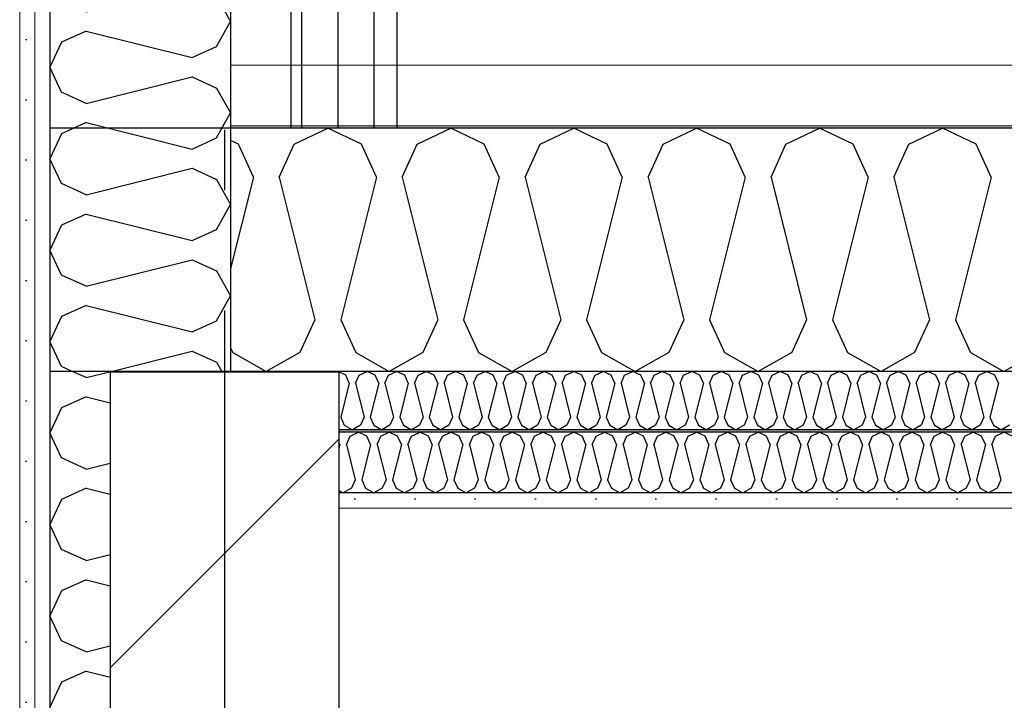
# Model space of a CAD drawing. Header units: millimetres. Extents: x -8544 to 51179, y -2070 to 39312.
# Tile 81 of 165: x 14847 to 15664, y 8277 to 8841. Entities that reach past the tile are written whole.
import ezdxf
from ezdxf.enums import TextEntityAlignment as Align

# ---------------------------------------------------------------- set-up
doc = ezdxf.new("R2010")
doc.units = ezdxf.units.MM
doc.header["$LTSCALE"] = 0.5
doc.header["$MEASUREMENT"] = 0
doc.linetypes.add('Akselinje', pattern=[1500, 1000, -200, 100, -200])
doc.linetypes.add('PLINE', pattern=[0])
for name, color, linetype in [('223- Bjelker', 7, 'Continuous'), ('223- Bjelker (Skravur)', 7, 'Continuous'), ('232- Ikke-bærende yttervegger', 7, 'Continuous'), ('232- Ikke-bærende yttervegger (Skravur)', 7, 'Continuous'), ('232- Ikke-bærende yttervegger (Skravur)(Nye konstruksjoner)', 7, 'Continuous'), ('232- Ikke-bærende yttervegger(Nye konstruksjoner)', 7, 'Continuous'), ('235- Utvendig kledning og overflate(Nye konstruksjoner)', 7, 'Continuous'), ('256- Faste himlinger og overflatebehandling (Skravur)(Nye konstruksjoner)', 7, 'Continuous'), ('256- Faste himlinger og overflatebehandling(Nye konstruksjoner)', 7, 'Continuous'), ('261- Primærkonstruksjon (tak)', 7, 'Continuous'), ('261- Primærkonstruksjon (tak) (Skravur)', 7, 'Continuous'), ('262- Taktekking (Skravur)(Nye konstruksjoner)', 7, 'Continuous'), ('82-- Modullinjer', 7, 'Continuous')]:
    doc.layers.add(name, color=color, linetype=linetype)
doc.layers.add('236- Innvendig kledning og overflate(Nye konstruksjoner)', color=7, linetype='Continuous', lineweight=0)
doc.layers.add('262- Taktekking(Nye konstruksjoner)', color=7, linetype='Continuous', lineweight=0)
doc.styles.add('GENERATED_STYLE_1', font='arial.ttf')
pattern_1 = [(270, (0, 0), (86.60254, 0), [0, -50]), (270, (43.3, -25), (86.60254, 0), [0, -50])]

# ---------------------------------------------------------------- blocks, each defined once
blk = doc.blocks.new('*X4')
at = {"layer": '261- Primærkonstruksjon (tak) (Skravur)', "linetype": 'PLINE'}
for p, q in [((15074.79, 8738.11), (15102.66, 8751.3)), ((15130.52, 8738.11), (15102.66, 8751.3)), ((15176.83, 8738.11), (15204.7, 8751.3)), ((15232.57, 8738.11), (15204.7, 8751.3)), ((15278.88, 8738.11), (15306.75, 8751.3)), ((15334.61, 8738.11), (15306.75, 8751.3)), ((15380.92, 8738.11), (15408.79, 8751.3)), ((15436.66, 8738.11), (15408.79, 8751.3)), ((15482.97, 8738.11), (15510.84, 8751.3)), ((15538.7, 8738.11), (15510.84, 8751.3)), ((15585.01, 8738.11), (15612.88, 8751.3)), ((15640.75, 8738.11), (15612.88, 8751.3)), ((15028.48, 8738.11), (15021.93, 8741.21)), ((15040.91, 8710.79), (15028.48, 8738.11)), ((15062.35, 8710.79), (15074.79, 8738.11)), ((15142.96, 8710.79), (15130.52, 8738.11)), ((15164.4, 8710.79), (15176.83, 8738.11)), ((15245, 8710.79), (15232.57, 8738.11)), ((15266.44, 8710.79), (15278.88, 8738.11)), ((15347.05, 8710.79), (15334.61, 8738.11)), ((15368.49, 8710.79), (15380.92, 8738.11)), ((15449.09, 8710.79), (15436.66, 8738.11)), ((15470.53, 8710.79), (15482.97, 8738.11)), ((15551.14, 8710.79), (15538.7, 8738.11)), ((15572.58, 8710.79), (15585.01, 8738.11)), ((15653.18, 8710.79), (15640.75, 8738.11)), ((15040.91, 8710.79), (15021.93, 8634.84)), ((15062.35, 8710.79), (15091.94, 8592.45)), ((15142.96, 8710.79), (15113.38, 8592.45)), ((15164.4, 8710.79), (15193.98, 8592.45)), ((15245, 8710.79), (15215.42, 8592.45)), ((15266.44, 8710.79), (15296.03, 8592.45)), ((15347.05, 8710.79), (15317.47, 8592.45)), ((15368.49, 8710.79), (15398.07, 8592.45)), ((15449.09, 8710.79), (15419.51, 8592.45)), ((15470.53, 8710.79), (15500.12, 8592.45)), ((15551.14, 8710.79), (15521.56, 8592.45)), ((15572.58, 8710.79), (15602.16, 8592.45)), ((15653.18, 8710.79), (15623.6, 8592.45)), ((15091.94, 8592.45), (15079.5, 8565.13)), ((15113.38, 8592.45), (15125.81, 8565.13)), ((15193.98, 8592.45), (15181.55, 8565.13)), ((15215.42, 8592.45), (15227.86, 8565.13)), ((15296.03, 8592.45), (15283.59, 8565.13)), ((15317.47, 8592.45), (15329.9, 8565.13)), ((15398.07, 8592.45), (15385.64, 8565.13)), ((15419.51, 8592.45), (15431.95, 8565.13)), ((15500.12, 8592.45), (15487.68, 8565.13)), ((15521.56, 8592.45), (15533.99, 8565.13)), ((15602.16, 8592.45), (15589.73, 8565.13)), ((15623.6, 8592.45), (15636.04, 8565.13)), ((15021.93, 8569.17), (15023.77, 8565.13)), ((15023.77, 8565.13), (15051.63, 8549.57)), ((15079.5, 8565.13), (15051.63, 8549.57)), ((15125.81, 8565.13), (15153.68, 8549.57)), ((15181.55, 8565.13), (15153.68, 8549.57)), ((15227.86, 8565.13), (15255.72, 8549.57)), ((15283.59, 8565.13), (15255.72, 8549.57)), ((15329.9, 8565.13), (15357.77, 8549.57)), ((15385.64, 8565.13), (15357.77, 8549.57)), ((15431.95, 8565.13), (15459.81, 8549.57)), ((15487.68, 8565.13), (15459.81, 8549.57)), ((15533.99, 8565.13), (15561.86, 8549.57)), ((15589.73, 8565.13), (15561.86, 8549.57)), ((15636.04, 8565.13), (15663.9, 8549.57)), ((15691.77, 8565.13), (15663.9, 8549.57))]:
    blk.add_line(p, q, dxfattribs=at)
blk = doc.blocks.new('*X9')
at = {"layer": '232- Ikke-bærende yttervegger (Skravur)', "linetype": 'PLINE'}
for p, q in [((14902.05, 8544.36), (14890.59, 8549.57)), ((14902.05, 8544.36), (14922.93, 8549.57)), ((15014.57, 8549.57), (15014.93, 8548.92)), ((14902.05, 8528.41), (14881.73, 8519.17)), ((14902.05, 8528.41), (14921.93, 8523.45)), ((14881.73, 8519.17), (14871.93, 8498.45)), ((14881.73, 8477.72), (14871.93, 8498.45)), ((14902.05, 8468.48), (14881.73, 8477.72)), ((14902.05, 8468.48), (14921.93, 8473.45)), ((14902.05, 8452.53), (14881.73, 8443.29)), ((14902.05, 8452.53), (14921.93, 8447.57)), ((14881.73, 8443.29), (14871.93, 8422.57)), ((14881.73, 8401.84), (14871.93, 8422.57)), ((14902.05, 8392.6), (14881.73, 8401.84)), ((14902.05, 8392.6), (14921.93, 8397.57)), ((14902.05, 8376.66), (14881.73, 8367.41)), ((14902.05, 8376.66), (14921.93, 8371.69)), ((14881.73, 8367.41), (14871.93, 8346.69)), ((14881.73, 8325.97), (14871.93, 8346.69)), ((14902.05, 8316.72), (14881.73, 8325.97)), ((14902.05, 8316.72), (14921.93, 8321.69)), ((14902.05, 8300.78), (14881.73, 8291.53)), ((14902.05, 8300.78), (14921.93, 8295.81)), ((14881.73, 8291.53), (14871.93, 8270.81))]:
    blk.add_line(p, q, dxfattribs=at)
blk = doc.blocks.new('*X43')
at = {"layer": '256- Faste himlinger og overflatebehandling (Skravur)(Nye konstruksjoner)', "linetype": 'PLINE'}
for p, q in [((15117.51, 8546.41), (15111.93, 8549.05)), ((15128.62, 8546.41), (15135.31, 8549.57)), ((15142, 8546.41), (15135.31, 8549.57)), ((15153.11, 8546.41), (15159.8, 8549.57)), ((15166.49, 8546.41), (15159.8, 8549.57)), ((15177.6, 8546.41), (15184.29, 8549.57)), ((15190.98, 8546.41), (15184.29, 8549.57)), ((15202.1, 8546.41), (15208.78, 8549.57)), ((15215.47, 8546.41), (15208.78, 8549.57)), ((15226.59, 8546.41), (15233.27, 8549.57)), ((15239.96, 8546.41), (15233.27, 8549.57)), ((15251.08, 8546.41), (15257.77, 8549.57)), ((15264.45, 8546.41), (15257.77, 8549.57)), ((15275.57, 8546.41), (15282.26, 8549.57)), ((15288.94, 8546.41), (15282.26, 8549.57)), ((15300.06, 8546.41), (15306.75, 8549.57)), ((15313.43, 8546.41), (15306.75, 8549.57)), ((15324.55, 8546.41), (15331.24, 8549.57)), ((15337.93, 8546.41), (15331.24, 8549.57)), ((15349.04, 8546.41), (15355.73, 8549.57)), ((15362.42, 8546.41), (15355.73, 8549.57)), ((15373.53, 8546.41), (15380.22, 8549.57)), ((15386.91, 8546.41), (15380.22, 8549.57)), ((15398.02, 8546.41), (15404.71, 8549.57)), ((15411.4, 8546.41), (15404.71, 8549.57)), ((15422.51, 8546.41), (15429.2, 8549.57)), ((15435.89, 8546.41), (15429.2, 8549.57)), ((15447, 8546.41), (15453.69, 8549.57)), ((15460.38, 8546.41), (15453.69, 8549.57)), ((15471.49, 8546.41), (15478.18, 8549.57)), ((15484.87, 8546.41), (15478.18, 8549.57)), ((15495.98, 8546.41), (15502.67, 8549.57)), ((15509.36, 8546.41), (15502.67, 8549.57)), ((15520.48, 8546.41), (15527.16, 8549.57)), ((15533.85, 8546.41), (15527.16, 8549.57)), ((15544.97, 8546.41), (15551.65, 8549.57)), ((15558.34, 8546.41), (15551.65, 8549.57)), ((15569.46, 8546.41), (15576.15, 8549.57)), ((15582.83, 8546.41), (15576.15, 8549.57)), ((15593.95, 8546.41), (15600.64, 8549.57)), ((15607.32, 8546.41), (15600.64, 8549.57)), ((15618.44, 8546.41), (15625.13, 8549.57)), ((15631.82, 8546.41), (15625.13, 8549.57)), ((15642.93, 8546.41), (15649.62, 8549.57)), ((15656.31, 8546.41), (15649.62, 8549.57)), ((15120.49, 8539.85), (15117.51, 8546.41)), ((15125.64, 8539.85), (15128.62, 8546.41)), ((15144.98, 8539.85), (15142, 8546.41)), ((15150.13, 8539.85), (15153.11, 8546.41)), ((15169.47, 8539.85), (15166.49, 8546.41)), ((15174.62, 8539.85), (15177.6, 8546.41)), ((15193.97, 8539.85), (15190.98, 8546.41)), ((15199.11, 8539.85), (15202.1, 8546.41)), ((15218.46, 8539.85), (15215.47, 8546.41)), ((15223.6, 8539.85), (15226.59, 8546.41)), ((15242.95, 8539.85), (15239.96, 8546.41)), ((15248.09, 8539.85), (15251.08, 8546.41)), ((15267.44, 8539.85), (15264.45, 8546.41)), ((15272.58, 8539.85), (15275.57, 8546.41)), ((15291.93, 8539.85), (15288.94, 8546.41)), ((15297.07, 8539.85), (15300.06, 8546.41)), ((15316.42, 8539.85), (15313.43, 8546.41)), ((15321.56, 8539.85), (15324.55, 8546.41)), ((15340.91, 8539.85), (15337.93, 8546.41)), ((15346.06, 8539.85), (15349.04, 8546.41)), ((15365.4, 8539.85), (15362.42, 8546.41)), ((15370.55, 8539.85), (15373.53, 8546.41)), ((15389.89, 8539.85), (15386.91, 8546.41)), ((15395.04, 8539.85), (15398.02, 8546.41)), ((15414.38, 8539.85), (15411.4, 8546.41)), ((15419.53, 8539.85), (15422.51, 8546.41)), ((15438.87, 8539.85), (15435.89, 8546.41)), ((15444.02, 8539.85), (15447, 8546.41)), ((15463.36, 8539.85), (15460.38, 8546.41)), ((15468.51, 8539.85), (15471.49, 8546.41)), ((15487.85, 8539.85), (15484.87, 8546.41)), ((15493, 8539.85), (15495.98, 8546.41)), ((15512.35, 8539.85), (15509.36, 8546.41)), ((15517.49, 8539.85), (15520.48, 8546.41)), ((15536.84, 8539.85), (15533.85, 8546.41)), ((15541.98, 8539.85), (15544.97, 8546.41)), ((15561.33, 8539.85), (15558.34, 8546.41)), ((15566.47, 8539.85), (15569.46, 8546.41)), ((15585.82, 8539.85), (15582.83, 8546.41)), ((15590.96, 8539.85), (15593.95, 8546.41)), ((15610.31, 8539.85), (15607.32, 8546.41)), ((15615.45, 8539.85), (15618.44, 8546.41)), ((15634.8, 8539.85), (15631.82, 8546.41)), ((15639.95, 8539.85), (15642.93, 8546.41)), ((15659.29, 8539.85), (15656.31, 8546.41)), ((15120.49, 8539.85), (15113.39, 8511.45)), ((15125.64, 8539.85), (15132.74, 8511.45)), ((15144.98, 8539.85), (15137.88, 8511.45)), ((15150.13, 8539.85), (15157.23, 8511.45)), ((15169.47, 8539.85), (15162.37, 8511.45)), ((15174.62, 8539.85), (15181.72, 8511.45)), ((15193.97, 8539.85), (15186.87, 8511.45)), ((15199.11, 8539.85), (15206.21, 8511.45)), ((15218.46, 8539.85), (15211.36, 8511.45)), ((15223.6, 8539.85), (15230.7, 8511.45)), ((15242.95, 8539.85), (15235.85, 8511.45)), ((15248.09, 8539.85), (15255.19, 8511.45)), ((15267.44, 8539.85), (15260.34, 8511.45)), ((15272.58, 8539.85), (15279.68, 8511.45)), ((15291.93, 8539.85), (15284.83, 8511.45)), ((15297.07, 8539.85), (15304.17, 8511.45)), ((15316.42, 8539.85), (15309.32, 8511.45)), ((15321.56, 8539.85), (15328.66, 8511.45)), ((15340.91, 8539.85), (15333.81, 8511.45)), ((15346.06, 8539.85), (15353.16, 8511.45)), ((15365.4, 8539.85), (15358.3, 8511.45)), ((15370.55, 8539.85), (15377.65, 8511.45)), ((15389.89, 8539.85), (15382.79, 8511.45)), ((15395.04, 8539.85), (15402.14, 8511.45)), ((15414.38, 8539.85), (15407.28, 8511.45)), ((15419.53, 8539.85), (15426.63, 8511.45)), ((15438.87, 8539.85), (15431.77, 8511.45)), ((15444.02, 8539.85), (15451.12, 8511.45)), ((15463.36, 8539.85), (15456.26, 8511.45)), ((15468.51, 8539.85), (15475.61, 8511.45)), ((15487.85, 8539.85), (15480.75, 8511.45)), ((15493, 8539.85), (15500.1, 8511.45)), ((15512.35, 8539.85), (15505.25, 8511.45)), ((15517.49, 8539.85), (15524.59, 8511.45)), ((15536.84, 8539.85), (15529.74, 8511.45)), ((15541.98, 8539.85), (15549.08, 8511.45)), ((15561.33, 8539.85), (15554.23, 8511.45)), ((15566.47, 8539.85), (15573.57, 8511.45)), ((15585.82, 8539.85), (15578.72, 8511.45)), ((15590.96, 8539.85), (15598.06, 8511.45)), ((15610.31, 8539.85), (15603.21, 8511.45)), ((15615.45, 8539.85), (15622.55, 8511.45)), ((15634.8, 8539.85), (15627.7, 8511.45)), ((15639.95, 8539.85), (15647.05, 8511.45)), ((15659.29, 8539.85), (15652.19, 8511.45)), ((15113.39, 8511.45), (15116.38, 8504.89)), ((15132.74, 8511.45), (15129.75, 8504.89)), ((15137.88, 8511.45), (15140.87, 8504.89)), ((15157.23, 8511.45), (15154.24, 8504.89)), ((15162.37, 8511.45), (15165.36, 8504.89)), ((15181.72, 8511.45), (15178.74, 8504.89)), ((15186.87, 8511.45), (15189.85, 8504.89)), ((15206.21, 8511.45), (15203.23, 8504.89)), ((15211.36, 8511.45), (15214.34, 8504.89)), ((15230.7, 8511.45), (15227.72, 8504.89)), ((15235.85, 8511.45), (15238.83, 8504.89)), ((15255.19, 8511.45), (15252.21, 8504.89)), ((15260.34, 8511.45), (15263.32, 8504.89)), ((15279.68, 8511.45), (15276.7, 8504.89)), ((15284.83, 8511.45), (15287.81, 8504.89)), ((15304.17, 8511.45), (15301.19, 8504.89)), ((15309.32, 8511.45), (15312.3, 8504.89)), ((15328.66, 8511.45), (15325.68, 8504.89)), ((15333.81, 8511.45), (15336.79, 8504.89)), ((15353.16, 8511.45), (15350.17, 8504.89)), ((15358.3, 8511.45), (15361.29, 8504.89)), ((15377.65, 8511.45), (15374.66, 8504.89)), ((15382.79, 8511.45), (15385.78, 8504.89)), ((15402.14, 8511.45), (15399.15, 8504.89)), ((15407.28, 8511.45), (15410.27, 8504.89)), ((15426.63, 8511.45), (15423.64, 8504.89)), ((15431.77, 8511.45), (15434.76, 8504.89)), ((15451.12, 8511.45), (15448.13, 8504.89)), ((15456.26, 8511.45), (15459.25, 8504.89)), ((15475.61, 8511.45), (15472.62, 8504.89)), ((15480.75, 8511.45), (15483.74, 8504.89)), ((15500.1, 8511.45), (15497.12, 8504.89)), ((15505.25, 8511.45), (15508.23, 8504.89)), ((15524.59, 8511.45), (15521.61, 8504.89)), ((15529.74, 8511.45), (15532.72, 8504.89)), ((15549.08, 8511.45), (15546.1, 8504.89)), ((15554.23, 8511.45), (15557.21, 8504.89)), ((15573.57, 8511.45), (15570.59, 8504.89)), ((15578.72, 8511.45), (15581.7, 8504.89)), ((15598.06, 8511.45), (15595.08, 8504.89)), ((15603.21, 8511.45), (15606.19, 8504.89)), ((15622.55, 8511.45), (15619.57, 8504.89)), ((15627.7, 8511.45), (15630.68, 8504.89)), ((15647.05, 8511.45), (15644.06, 8504.89)), ((15652.19, 8511.45), (15655.17, 8504.89)), ((15116.38, 8504.89), (15123.07, 8501.16)), ((15129.75, 8504.89), (15123.07, 8501.16)), ((15140.87, 8504.89), (15147.56, 8501.16)), ((15154.24, 8504.89), (15147.56, 8501.16)), ((15165.36, 8504.89), (15172.05, 8501.16)), ((15178.74, 8504.89), (15172.05, 8501.16)), ((15189.85, 8504.89), (15196.54, 8501.16)), ((15203.23, 8504.89), (15196.54, 8501.16)), ((15214.34, 8504.89), (15221.03, 8501.16)), ((15227.72, 8504.89), (15221.03, 8501.16)), ((15238.83, 8504.89), (15245.52, 8501.16)), ((15252.21, 8504.89), (15245.52, 8501.16)), ((15263.32, 8504.89), (15270.01, 8501.16)), ((15276.7, 8504.89), (15270.01, 8501.16)), ((15287.81, 8504.89), (15294.5, 8501.16)), ((15301.19, 8504.89), (15294.5, 8501.16)), ((15312.3, 8504.89), (15318.99, 8501.16)), ((15325.68, 8504.89), (15318.99, 8501.16)), ((15336.79, 8504.89), (15343.48, 8501.16)), ((15350.17, 8504.89), (15343.48, 8501.16)), ((15361.29, 8504.89), (15367.97, 8501.16)), ((15374.66, 8504.89), (15367.97, 8501.16)), ((15385.78, 8504.89), (15392.46, 8501.16)), ((15399.15, 8504.89), (15392.46, 8501.16)), ((15410.27, 8504.89), (15416.96, 8501.16)), ((15423.64, 8504.89), (15416.96, 8501.16)), ((15434.76, 8504.89), (15441.45, 8501.16)), ((15448.13, 8504.89), (15441.45, 8501.16)), ((15459.25, 8504.89), (15465.94, 8501.16)), ((15472.62, 8504.89), (15465.94, 8501.16)), ((15483.74, 8504.89), (15490.43, 8501.16)), ((15497.12, 8504.89), (15490.43, 8501.16)), ((15508.23, 8504.89), (15514.92, 8501.16)), ((15521.61, 8504.89), (15514.92, 8501.16)), ((15532.72, 8504.89), (15539.41, 8501.16)), ((15546.1, 8504.89), (15539.41, 8501.16)), ((15557.21, 8504.89), (15563.9, 8501.16)), ((15570.59, 8504.89), (15563.9, 8501.16)), ((15581.7, 8504.89), (15588.39, 8501.16)), ((15595.08, 8504.89), (15588.39, 8501.16)), ((15606.19, 8504.89), (15612.88, 8501.16)), ((15619.57, 8504.89), (15612.88, 8501.16)), ((15630.68, 8504.89), (15637.37, 8501.16)), ((15644.06, 8504.89), (15637.37, 8501.16)), ((15655.17, 8504.89), (15661.86, 8501.16)), ((15668.55, 8504.89), (15661.86, 8501.16))]:
    blk.add_line(p, q, dxfattribs=at)
blk = doc.blocks.new('*X44')
at = {"layer": '256- Faste himlinger og overflatebehandling (Skravur)(Nye konstruksjoner)', "linetype": 'PLINE'}
for p, q in [((15118.09, 8489.01), (15121.2, 8495.85)), ((15121.2, 8495.85), (15128.17, 8499.14)), ((15135.13, 8495.85), (15128.17, 8499.14)), ((15138.24, 8489.01), (15135.13, 8495.85)), ((15143.6, 8489.01), (15146.71, 8495.85)), ((15146.71, 8495.85), (15153.68, 8499.14)), ((15160.65, 8495.85), (15153.68, 8499.14)), ((15163.75, 8489.01), (15160.65, 8495.85)), ((15169.11, 8489.01), (15172.22, 8495.85)), ((15172.22, 8495.85), (15179.19, 8499.14)), ((15186.16, 8495.85), (15179.19, 8499.14)), ((15189.27, 8489.01), (15186.16, 8495.85)), ((15194.63, 8489.01), (15197.73, 8495.85)), ((15197.73, 8495.85), (15204.7, 8499.14)), ((15211.67, 8495.85), (15204.7, 8499.14)), ((15214.78, 8489.01), (15211.67, 8495.85)), ((15220.14, 8489.01), (15223.25, 8495.85)), ((15223.25, 8495.85), (15230.21, 8499.14)), ((15237.18, 8495.85), (15230.21, 8499.14)), ((15240.29, 8489.01), (15237.18, 8495.85)), ((15245.65, 8489.01), (15248.76, 8495.85)), ((15248.76, 8495.85), (15255.72, 8499.14)), ((15262.69, 8495.85), (15255.72, 8499.14)), ((15265.8, 8489.01), (15262.69, 8495.85)), ((15271.16, 8489.01), (15274.27, 8495.85)), ((15274.27, 8495.85), (15281.24, 8499.14)), ((15288.2, 8495.85), (15281.24, 8499.14)), ((15291.31, 8489.01), (15288.2, 8495.85)), ((15296.67, 8489.01), (15299.78, 8495.85)), ((15299.78, 8495.85), (15306.75, 8499.14)), ((15313.71, 8495.85), (15306.75, 8499.14)), ((15316.82, 8489.01), (15313.71, 8495.85)), ((15322.18, 8489.01), (15325.29, 8495.85)), ((15325.29, 8495.85), (15332.26, 8499.14)), ((15339.22, 8495.85), (15332.26, 8499.14)), ((15342.33, 8489.01), (15339.22, 8495.85)), ((15347.69, 8489.01), (15350.8, 8495.85)), ((15350.8, 8495.85), (15357.77, 8499.14)), ((15364.74, 8495.85), (15357.77, 8499.14)), ((15367.84, 8489.01), (15364.74, 8495.85)), ((15373.2, 8489.01), (15376.31, 8495.85)), ((15376.31, 8495.85), (15383.28, 8499.14)), ((15390.25, 8495.85), (15383.28, 8499.14)), ((15393.36, 8489.01), (15390.25, 8495.85)), ((15398.72, 8489.01), (15401.82, 8495.85)), ((15401.82, 8495.85), (15408.79, 8499.14)), ((15415.76, 8495.85), (15408.79, 8499.14)), ((15418.87, 8489.01), (15415.76, 8495.85)), ((15424.23, 8489.01), (15427.34, 8495.85)), ((15427.34, 8495.85), (15434.3, 8499.14)), ((15441.27, 8495.85), (15434.3, 8499.14)), ((15444.38, 8489.01), (15441.27, 8495.85)), ((15449.74, 8489.01), (15452.85, 8495.85)), ((15452.85, 8495.85), (15459.81, 8499.14)), ((15466.78, 8495.85), (15459.81, 8499.14)), ((15469.89, 8489.01), (15466.78, 8495.85)), ((15475.25, 8489.01), (15478.36, 8495.85)), ((15478.36, 8495.85), (15485.33, 8499.14)), ((15492.29, 8495.85), (15485.33, 8499.14)), ((15495.4, 8489.01), (15492.29, 8495.85)), ((15500.76, 8489.01), (15503.87, 8495.85)), ((15503.87, 8495.85), (15510.84, 8499.14)), ((15517.8, 8495.85), (15510.84, 8499.14)), ((15520.91, 8489.01), (15517.8, 8495.85)), ((15526.27, 8489.01), (15529.38, 8495.85)), ((15529.38, 8495.85), (15536.35, 8499.14)), ((15543.31, 8495.85), (15536.35, 8499.14)), ((15546.42, 8489.01), (15543.31, 8495.85)), ((15551.78, 8489.01), (15554.89, 8495.85)), ((15554.89, 8495.85), (15561.86, 8499.14)), ((15568.83, 8495.85), (15561.86, 8499.14)), ((15571.93, 8489.01), (15568.83, 8495.85)), ((15577.29, 8489.01), (15580.4, 8495.85)), ((15580.4, 8495.85), (15587.37, 8499.14)), ((15594.34, 8495.85), (15587.37, 8499.14)), ((15597.45, 8489.01), (15594.34, 8495.85)), ((15602.81, 8489.01), (15605.91, 8495.85)), ((15605.91, 8495.85), (15612.88, 8499.14)), ((15619.85, 8495.85), (15612.88, 8499.14)), ((15622.96, 8489.01), (15619.85, 8495.85)), ((15628.32, 8489.01), (15631.43, 8495.85)), ((15631.43, 8495.85), (15638.39, 8499.14)), ((15645.36, 8495.85), (15638.39, 8499.14)), ((15648.47, 8489.01), (15645.36, 8495.85)), ((15653.83, 8489.01), (15656.94, 8495.85)), ((15656.94, 8495.85), (15663.9, 8499.14)), ((15670.87, 8495.85), (15663.9, 8499.14)), ((15112.73, 8489.01), (15111.93, 8490.78)), ((15112.73, 8489.01), (15111.93, 8485.8)), ((15118.09, 8489.01), (15125.49, 8459.43)), ((15138.24, 8489.01), (15130.85, 8459.43)), ((15143.6, 8489.01), (15151, 8459.43)), ((15163.75, 8489.01), (15156.36, 8459.43)), ((15169.11, 8489.01), (15176.51, 8459.43)), ((15189.27, 8489.01), (15181.87, 8459.43)), ((15194.63, 8489.01), (15202.02, 8459.43)), ((15214.78, 8489.01), (15207.38, 8459.43)), ((15220.14, 8489.01), (15227.53, 8459.43)), ((15240.29, 8489.01), (15232.89, 8459.43)), ((15245.65, 8489.01), (15253.04, 8459.43)), ((15265.8, 8489.01), (15258.4, 8459.43)), ((15271.16, 8489.01), (15278.56, 8459.43)), ((15291.31, 8489.01), (15283.92, 8459.43)), ((15296.67, 8489.01), (15304.07, 8459.43)), ((15316.82, 8489.01), (15309.43, 8459.43)), ((15322.18, 8489.01), (15329.58, 8459.43)), ((15342.33, 8489.01), (15334.94, 8459.43)), ((15347.69, 8489.01), (15355.09, 8459.43)), ((15367.84, 8489.01), (15360.45, 8459.43)), ((15373.2, 8489.01), (15380.6, 8459.43)), ((15393.36, 8489.01), (15385.96, 8459.43)), ((15398.72, 8489.01), (15406.11, 8459.43)), ((15418.87, 8489.01), (15411.47, 8459.43)), ((15424.23, 8489.01), (15431.62, 8459.43)), ((15444.38, 8489.01), (15436.98, 8459.43)), ((15449.74, 8489.01), (15457.13, 8459.43)), ((15469.89, 8489.01), (15462.49, 8459.43)), ((15475.25, 8489.01), (15482.65, 8459.43)), ((15495.4, 8489.01), (15488.01, 8459.43)), ((15500.76, 8489.01), (15508.16, 8459.43)), ((15520.91, 8489.01), (15513.52, 8459.43)), ((15526.27, 8489.01), (15533.67, 8459.43)), ((15546.42, 8489.01), (15539.03, 8459.43)), ((15551.78, 8489.01), (15559.18, 8459.43)), ((15571.93, 8489.01), (15564.54, 8459.43)), ((15577.29, 8489.01), (15584.69, 8459.43)), ((15597.45, 8489.01), (15590.05, 8459.43)), ((15602.81, 8489.01), (15610.2, 8459.43)), ((15622.96, 8489.01), (15615.56, 8459.43)), ((15628.32, 8489.01), (15635.71, 8459.43)), ((15648.47, 8489.01), (15641.07, 8459.43)), ((15653.83, 8489.01), (15661.22, 8459.43)), ((15125.49, 8459.43), (15122.38, 8452.6)), ((15130.85, 8459.43), (15133.96, 8452.6)), ((15151, 8459.43), (15147.89, 8452.6)), ((15156.36, 8459.43), (15159.47, 8452.6)), ((15176.51, 8459.43), (15173.4, 8452.6)), ((15181.87, 8459.43), (15184.98, 8452.6)), ((15202.02, 8459.43), (15198.91, 8452.6)), ((15207.38, 8459.43), (15210.49, 8452.6)), ((15227.53, 8459.43), (15224.42, 8452.6)), ((15232.89, 8459.43), (15236, 8452.6)), ((15253.04, 8459.43), (15249.94, 8452.6)), ((15258.4, 8459.43), (15261.51, 8452.6)), ((15278.56, 8459.43), (15275.45, 8452.6)), ((15283.92, 8459.43), (15287.02, 8452.6)), ((15304.07, 8459.43), (15300.96, 8452.6)), ((15309.43, 8459.43), (15312.54, 8452.6)), ((15329.58, 8459.43), (15326.47, 8452.6)), ((15334.94, 8459.43), (15338.05, 8452.6)), ((15355.09, 8459.43), (15351.98, 8452.6)), ((15360.45, 8459.43), (15363.56, 8452.6)), ((15380.6, 8459.43), (15377.49, 8452.6)), ((15385.96, 8459.43), (15389.07, 8452.6)), ((15406.11, 8459.43), (15403, 8452.6)), ((15411.47, 8459.43), (15414.58, 8452.6)), ((15431.62, 8459.43), (15428.51, 8452.6)), ((15436.98, 8459.43), (15440.09, 8452.6)), ((15457.13, 8459.43), (15454.03, 8452.6)), ((15462.49, 8459.43), (15465.6, 8452.6)), ((15482.65, 8459.43), (15479.54, 8452.6)), ((15488.01, 8459.43), (15491.11, 8452.6)), ((15508.16, 8459.43), (15505.05, 8452.6)), ((15513.52, 8459.43), (15516.63, 8452.6)), ((15533.67, 8459.43), (15530.56, 8452.6)), ((15539.03, 8459.43), (15542.14, 8452.6)), ((15559.18, 8459.43), (15556.07, 8452.6)), ((15564.54, 8459.43), (15567.65, 8452.6)), ((15584.69, 8459.43), (15581.58, 8452.6)), ((15590.05, 8459.43), (15593.16, 8452.6)), ((15610.2, 8459.43), (15607.09, 8452.6)), ((15615.56, 8459.43), (15618.67, 8452.6)), ((15635.71, 8459.43), (15632.6, 8452.6)), ((15641.07, 8459.43), (15644.18, 8452.6)), ((15661.22, 8459.43), (15658.12, 8452.6)), ((15111.93, 8450.66), (15115.41, 8448.71)), ((15122.38, 8452.6), (15115.41, 8448.71)), ((15133.96, 8452.6), (15140.92, 8448.71)), ((15147.89, 8452.6), (15140.92, 8448.71)), ((15159.47, 8452.6), (15166.43, 8448.71)), ((15173.4, 8452.6), (15166.43, 8448.71)), ((15184.98, 8452.6), (15191.95, 8448.71)), ((15198.91, 8452.6), (15191.95, 8448.71)), ((15210.49, 8452.6), (15217.46, 8448.71)), ((15224.42, 8452.6), (15217.46, 8448.71)), ((15236, 8452.6), (15242.97, 8448.71)), ((15249.94, 8452.6), (15242.97, 8448.71)), ((15261.51, 8452.6), (15268.48, 8448.71)), ((15275.45, 8452.6), (15268.48, 8448.71)), ((15287.02, 8452.6), (15293.99, 8448.71)), ((15300.96, 8452.6), (15293.99, 8448.71)), ((15312.54, 8452.6), (15319.5, 8448.71)), ((15326.47, 8452.6), (15319.5, 8448.71)), ((15338.05, 8452.6), (15345.01, 8448.71)), ((15351.98, 8452.6), (15345.01, 8448.71)), ((15363.56, 8452.6), (15370.52, 8448.71)), ((15377.49, 8452.6), (15370.52, 8448.71)), ((15389.07, 8452.6), (15396.04, 8448.71)), ((15403, 8452.6), (15396.04, 8448.71)), ((15414.58, 8452.6), (15421.55, 8448.71)), ((15428.51, 8452.6), (15421.55, 8448.71)), ((15440.09, 8452.6), (15447.06, 8448.71)), ((15454.03, 8452.6), (15447.06, 8448.71)), ((15465.6, 8452.6), (15472.57, 8448.71)), ((15479.54, 8452.6), (15472.57, 8448.71)), ((15491.11, 8452.6), (15498.08, 8448.71)), ((15505.05, 8452.6), (15498.08, 8448.71)), ((15516.63, 8452.6), (15523.59, 8448.71)), ((15530.56, 8452.6), (15523.59, 8448.71)), ((15542.14, 8452.6), (15549.1, 8448.71)), ((15556.07, 8452.6), (15549.1, 8448.71)), ((15567.65, 8452.6), (15574.61, 8448.71)), ((15581.58, 8452.6), (15574.61, 8448.71)), ((15593.16, 8452.6), (15600.13, 8448.71)), ((15607.09, 8452.6), (15600.13, 8448.71)), ((15618.67, 8452.6), (15625.64, 8448.71)), ((15632.6, 8452.6), (15625.64, 8448.71)), ((15644.18, 8452.6), (15651.15, 8448.71)), ((15658.12, 8452.6), (15651.15, 8448.71))]:
    blk.add_line(p, q, dxfattribs=at)
blk = doc.blocks.new('*X74')
at = {"layer": '232- Ikke-bærende yttervegger (Skravur)(Nye konstruksjoner)', "linetype": 'PLINE'}
for p, q in [((14880.53, 9351.3), (14871.93, 9333.11)), ((14949.18, 9351.3), (14990.04, 9341.09)), ((14990.04, 9341.09), (15010.36, 9350.33)), ((15010.36, 9350.33), (15010.9, 9351.3)), ((14881.73, 9312.39), (14871.93, 9333.11)), ((14902.05, 9303.15), (14990.04, 9325.14)), ((14990.04, 9325.14), (15010.36, 9315.9)), ((14902.05, 9303.15), (14881.73, 9312.39)), ((15010.36, 9315.9), (15021.93, 9295.17)), ((15010.36, 9274.45), (15021.93, 9295.17)), ((14902.05, 9287.2), (14881.73, 9277.96)), ((14902.05, 9287.2), (14990.04, 9265.21)), ((14881.73, 9277.96), (14871.93, 9257.24)), ((14990.04, 9265.21), (15010.36, 9274.45)), ((14881.73, 9236.51), (14871.93, 9257.24)), ((14902.05, 9227.27), (14990.04, 9249.26)), ((14990.04, 9249.26), (15010.36, 9240.02)), ((14902.05, 9227.27), (14881.73, 9236.51)), ((15010.36, 9240.02), (15021.93, 9219.3)), ((15010.36, 9198.57), (15021.93, 9219.3)), ((14902.05, 9211.32), (14881.73, 9202.08)), ((14902.05, 9211.32), (14990.04, 9189.33)), ((14881.73, 9202.08), (14871.93, 9181.36)), ((14990.04, 9189.33), (15010.36, 9198.57)), ((14881.73, 9160.63), (14871.93, 9181.36)), ((14902.05, 9151.39), (14990.04, 9173.39)), ((14990.04, 9173.39), (15010.36, 9164.14)), ((15010.36, 9164.14), (15021.93, 9143.42)), ((14902.05, 9151.39), (14881.73, 9160.63)), ((15010.36, 9122.69), (15021.93, 9143.42)), ((14902.05, 9135.45), (14881.73, 9126.2)), ((14902.05, 9135.45), (14990.04, 9113.45)), ((14881.73, 9126.2), (14871.93, 9105.48)), ((14990.04, 9113.45), (15010.36, 9122.69)), ((14881.73, 9084.76), (14871.93, 9105.48)), ((14902.05, 9075.51), (14990.04, 9097.51)), ((14990.04, 9097.51), (15010.36, 9088.26)), ((15010.36, 9088.26), (15021.93, 9067.54)), ((14902.05, 9075.51), (14881.73, 9084.76)), ((15010.36, 9046.82), (15021.93, 9067.54)), ((14902.05, 9059.57), (14881.73, 9050.32)), ((14902.05, 9059.57), (14990.04, 9037.57)), ((14881.73, 9050.32), (14871.93, 9029.6)), ((14990.04, 9037.57), (15010.36, 9046.82)), ((14881.73, 9008.88), (14871.93, 9029.6)), ((14902.05, 8999.63), (14990.04, 9021.63)), ((14990.04, 9021.63), (15010.36, 9012.38)), ((14902.05, 8999.63), (14881.73, 9008.88)), ((15010.36, 9012.38), (15021.93, 8991.66)), ((15010.36, 8970.94), (15021.93, 8991.66)), ((14902.05, 8983.69), (14881.73, 8974.44)), ((14902.05, 8983.69), (14990.04, 8961.69)), ((14881.73, 8974.44), (14871.93, 8953.72)), ((14990.04, 8961.69), (15010.36, 8970.94)), ((14881.73, 8933), (14871.93, 8953.72)), ((14902.05, 8923.75), (14990.04, 8945.75)), ((14990.04, 8945.75), (15010.36, 8936.5)), ((14902.05, 8923.75), (14881.73, 8933)), ((15010.36, 8936.5), (15021.93, 8915.78)), ((15010.36, 8895.06), (15021.93, 8915.78)), ((14902.05, 8907.81), (14881.73, 8898.56)), ((14902.05, 8907.81), (14990.04, 8885.81)), ((14881.73, 8898.56), (14871.93, 8877.84)), ((14990.04, 8885.81), (15010.36, 8895.06)), ((14881.73, 8857.12), (14871.93, 8877.84)), ((14902.05, 8847.87), (14990.04, 8869.87)), ((14990.04, 8869.87), (15010.36, 8860.62)), ((15010.36, 8860.62), (15021.93, 8839.9)), ((14902.05, 8847.87), (14881.73, 8857.12)), ((15010.36, 8819.18), (15021.93, 8839.9)), ((14902.05, 8831.93), (14881.73, 8822.68)), ((14902.05, 8831.93), (14990.04, 8809.93)), ((14881.73, 8822.68), (14871.93, 8801.96)), ((14990.04, 8809.93), (15010.36, 8819.18)), ((14881.73, 8781.24), (14871.93, 8801.96)), ((14902.05, 8771.99), (14990.04, 8793.99)), ((14990.04, 8793.99), (15010.36, 8784.74)), ((14902.05, 8771.99), (14881.73, 8781.24)), ((15010.36, 8784.74), (15021.93, 8764.02)), ((15010.36, 8743.3), (15021.93, 8764.02)), ((14902.05, 8756.05), (14881.73, 8746.8)), ((14902.05, 8756.05), (14990.04, 8734.05)), ((14881.73, 8746.8), (14871.93, 8726.08)), ((14990.04, 8734.05), (15010.36, 8743.3)), ((14881.73, 8705.36), (14871.93, 8726.08)), ((14902.05, 8696.11), (14990.04, 8718.11)), ((14990.04, 8718.11), (15010.36, 8708.86)), ((14902.05, 8696.11), (14881.73, 8705.36)), ((15010.36, 8708.86), (15021.93, 8688.14)), ((15010.36, 8667.42), (15021.93, 8688.14)), ((14902.05, 8680.17), (14881.73, 8670.93)), ((14902.05, 8680.17), (14990.04, 8658.17)), ((14881.73, 8670.93), (14871.93, 8650.2)), ((14990.04, 8658.17), (15010.36, 8667.42)), ((14881.73, 8629.48), (14871.93, 8650.2)), ((14902.05, 8620.23), (14990.04, 8642.23)), ((14990.04, 8642.23), (15010.36, 8632.99)), ((15010.36, 8632.99), (15021.93, 8612.26)), ((14902.05, 8620.23), (14881.73, 8629.48)), ((15010.36, 8591.54), (15021.93, 8612.26)), ((14902.05, 8604.29), (14881.73, 8595.05)), ((14902.05, 8604.29), (14990.04, 8582.3)), ((14881.73, 8595.05), (14871.93, 8574.32)), ((14990.04, 8582.3), (15010.36, 8591.54)), ((14881.73, 8553.6), (14871.93, 8574.32)), ((14922.93, 8549.57), (14990.04, 8566.35)), ((14990.04, 8566.35), (15010.36, 8557.11)), ((15010.36, 8557.11), (15014.57, 8549.57)), ((14890.59, 8549.57), (14881.73, 8553.6))]:
    blk.add_line(p, q, dxfattribs=at)
blk = doc.blocks.new('Standard grid marker[10]', base_point=(15016.93, 12550))
at = {"layer": '82-- Modullinjer', "linetype": 'Akselinje'}
blk.add_line((15016.93, 12350), (15016.93, 1550), dxfattribs=at)
at = {"layer": '82-- Modullinjer', "style": 'GENERATED_STYLE_1'}
for tag, p in [('AC_MarkerText_1_0', (15016.93, 12887.5)), ('AC_MarkerText_1_1', (15016.93, 1187.5))]:
    blk.add_attdef(tag, text='', height=175, rotation=360, dxfattribs=at).set_placement(p, align=Align.TOP_CENTER)

msp = doc.modelspace()

# ---------------------------------------------------------------- hatches: boundary and pattern name
at = {"layer": '223- Bjelker (Skravur)', "linetype": 'Continuous'}
h = msp.add_hatch(dxfattribs=at)
h.set_pattern_fill('Skrålinjer_3', color=256, style=0, pattern_type=2)
h.set_pattern_definition([(45, (0, 0), (-127.2792, 127.2792), [])])
h.paths.add_polyline_path([(14921.93, 8548.92), (14921.93, 8064.77), (15111.93, 8064.77), (15111.93, 8548.92)])
at = {"layer": '232- Ikke-bærende yttervegger (Skravur)(Nye konstruksjoner)', "linetype": 'Continuous'}
h = msp.add_hatch(dxfattribs=at)
h.set_pattern_fill('Gips', color=256, style=0, pattern_type=2)
h.set_pattern_definition(pattern_1)
h.paths.add_polyline_path([(14846.93, 9551.01), (14846.93, 6240), (14859.43, 6240), (14859.43, 9551.01)])
h = msp.add_hatch(dxfattribs=at)
h.set_pattern_fill('Gips', color=256, style=0, pattern_type=2)
h.set_pattern_definition(pattern_1)
h.paths.add_polyline_path([(14871.93, 9551.01), (14859.43, 9551.01), (14859.43, 6240), (14871.93, 6240)])
at = {"layer": '256- Faste himlinger og overflatebehandling (Skravur)(Nye konstruksjoner)', "linetype": 'Continuous'}
msp.add_hatch(color=256, dxfattribs=at).paths.add_polyline_path([(18521.93, 8499.14), (18521.93, 8501.16), (15111.93, 8501.16), (15111.93, 8499.14)])
h = msp.add_hatch(dxfattribs=at)
h.set_pattern_fill('Gips', color=256, style=0, pattern_type=2)
h.set_pattern_definition([(0, (0, 0), (0, 86.60254), [0, -50]), (0, (25, 43.3), (0, 86.60254), [0, -50])])
h.paths.add_polyline_path([(15111.93, 8448.71), (15111.93, 8436.1), (18521.93, 8436.1), (18521.93, 8448.71)])
at = {"layer": '262- Taktekking (Skravur)(Nye konstruksjoner)', "linetype": 'Continuous'}
h = msp.add_hatch(dxfattribs=at)
h.set_pattern_fill('Prikker_tett', color=256, style=0, pattern_type=2)
h.set_pattern_definition([(0, (0, 0), (0, 43.30127), [0, -25]), (0, (12.5, 21.65), (0, 43.30127), [0, -25])])
h.paths.add_polyline_path([(15021.93, 8753.32), (15021.93, 8751.3), (40611.93, 8751.3), (40611.93, 8753.32)])

# ---------------------------------------------------------------- linework, layer by layer
at = {"layer": '223- Bjelker', "linetype": 'PLINE'}
for p, q in [((15021.93, 8548.92), (14921.93, 8548.92)), ((15111.93, 8548.92), (15021.93, 8548.92)), ((15111.93, 8436.1), (15111.93, 8064.77))]:
    msp.add_line(p, q, dxfattribs=at)
at = {"layer": '223- Bjelker', "linetype": 'PLINE', "flags": 128}
msp.add_lwpolyline([(15111.93, 8548.92), (15111.93, 8501.16), (15111.93, 8499.14), (15111.93, 8448.71), (15111.93, 8436.1)], dxfattribs=at)
at = {"layer": '232- Ikke-bærende yttervegger', "linetype": 'PLINE'}
for p, q in [((14871.93, 8549.57), (14871.93, 6240)), ((14921.93, 8548.92), (14921.93, 8064.77)), ((15021.93, 8549.57), (15021.93, 8548.92))]:
    msp.add_line(p, q, dxfattribs=at)
at = {"layer": '232- Ikke-bærende yttervegger(Nye konstruksjoner)', "linetype": 'PLINE'}
msp.add_line((15021.93, 8751.3), (15021.93, 8549.57), dxfattribs=at)
at = {"layer": '232- Ikke-bærende yttervegger(Nye konstruksjoner)', "linetype": 'PLINE', "flags": 128}
for points in [[(14871.93, 9351.3), (14871.93, 9349.28), (14871.93, 9300.87), (14871.93, 9288.26), (14871.93, 8751.3), (14871.93, 8549.57)], [(15021.93, 9351.3), (15021.93, 8874.35), (15021.93, 8872.34), (15021.93, 8854.18), (15021.93, 8803.75), (15021.93, 8753.32), (15021.93, 8751.3)]]:
    msp.add_lwpolyline(points, dxfattribs=at)
at = {"layer": '235- Utvendig kledning og overflate(Nye konstruksjoner)', "linetype": 'PLINE'}
for p, q in [((15071.93, 9551.01), (15071.93, 8751.3)), ((15080.93, 9551.01), (15080.93, 8751.3)), ((15110.93, 9551.01), (15110.93, 8751.3)), ((15140.93, 9551.01), (15140.93, 8751.3)), ((15159.93, 9551.01), (15159.93, 8751.3))]:
    msp.add_line(p, q, dxfattribs=at)
at = {"layer": '236- Innvendig kledning og overflate(Nye konstruksjoner)', "linetype": 'PLINE'}
for p, q in [((14846.93, 9551.01), (14846.93, 6240)), ((14859.43, 9551.01), (14859.43, 6240)), ((18521.93, 8436.1), (15111.93, 8436.1))]:
    msp.add_line(p, q, dxfattribs=at)
at = {"layer": '256- Faste himlinger og overflatebehandling(Nye konstruksjoner)', "linetype": 'PLINE'}
for p, q in [((15111.93, 8549.57), (15111.93, 8548.92)), ((18521.93, 8501.16), (15111.93, 8501.16)), ((18521.93, 8499.14), (15111.93, 8499.14)), ((18521.93, 8448.71), (15111.93, 8448.71))]:
    msp.add_line(p, q, dxfattribs=at)
at = {"layer": '261- Primærkonstruksjon (tak)', "linetype": 'PLINE'}
for p, q in [((15021.93, 8751.3), (14871.93, 8751.3)), ((15111.93, 8549.57), (14871.93, 8549.57)), ((18521.93, 8549.57), (15111.93, 8549.57))]:
    msp.add_line(p, q, dxfattribs=at)
at = {"layer": '261- Primærkonstruksjon (tak)', "linetype": 'PLINE', "flags": 128}
msp.add_lwpolyline([(25961.93, 8751.3), (15159.93, 8751.3), (15140.93, 8751.3), (15110.93, 8751.3), (15080.93, 8751.3), (15071.93, 8751.3), (15021.93, 8751.3)], dxfattribs=at)
at = {"layer": '262- Taktekking(Nye konstruksjoner)', "linetype": 'PLINE'}
for p, q in [((40611.93, 8803.75), (15021.93, 8803.75)), ((40611.93, 8753.32), (15021.93, 8753.32))]:
    msp.add_line(p, q, dxfattribs=at)

# ---------------------------------------------------------------- block references
at = {"layer": '232- Ikke-bærende yttervegger'}
msp.add_blockref('*X9', (0, 0), dxfattribs=at)
at = {"layer": '232- Ikke-bærende yttervegger(Nye konstruksjoner)'}
msp.add_blockref('*X74', (0, 0), dxfattribs=at)
at = {"layer": '256- Faste himlinger og overflatebehandling(Nye konstruksjoner)'}
for name in ['*X43', '*X44']:
    msp.add_blockref(name, (0, 0), dxfattribs=at)
at = {"layer": '261- Primærkonstruksjon (tak)'}
msp.add_blockref('*X4', (0, 0), dxfattribs=at)
at = {"layer": '82-- Modullinjer', "linetype": 'PLINE'}
msp.add_blockref('Standard grid marker[10]', (15016.93, 12550), dxfattribs=at)

doc.saveas('drawing.dxf')
